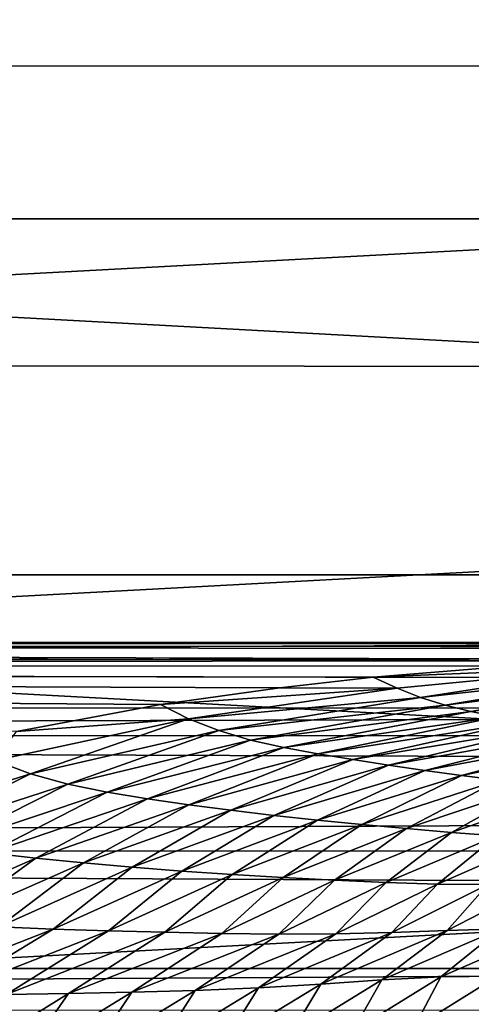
# Model space of a CAD drawing. Header units: metres. Extents: x -139 to 105, y -30 to 40.
# Tile 37 of 153: x -83 to -80, y 18 to 24. Entities that reach past the tile are written whole.
import ezdxf

# ---------------------------------------------------------------- set-up
doc = ezdxf.new("R2010")
doc.units = ezdxf.units.M
doc.layers.add('solid_150_SW0003', color=7, linetype='CONTINUOUS')

msp = doc.modelspace()

# ---------------------------------------------------------------- linework, layer by layer
at = {"layer": 'solid_150_SW0003'}
for points in [[(-61.634369, 25.171408, 23.637949), (-88.33934, 25.185352, 23.637949), (-90.989418, 23.591534, 23.637949)], [(-58.985909, 23.574783, 23.637949), (-61.634369, 25.171408, 23.637949), (-90.989418, 23.591534, 23.637949)], [(-94.225502, 22.637026, 3.637949), (-91.669731, 24.580061, 3.637949), (-55.774498, 22.637026, 3.637949)], [(-91.669731, 24.580061, 3.637949), (-58.330269, 24.580061, 3.637949), (-55.774498, 22.637026, 3.637949)], [(-58.985909, 23.574783, 23.637949), (-90.989418, 23.591534, 23.637949), (-93.443436, 21.72687, 23.637949)], [(-56.533897, 21.70763, 23.637949), (-58.985909, 23.574783, 23.637949), (-93.443436, 21.72687, 23.637949)], [(-96.563995, 20.422474, 3.637949), (-94.225502, 22.637026, 3.637949), (-53.436005, 20.422474, 3.637949)], [(-94.225502, 22.637026, 3.637949), (-55.774498, 22.637026, 3.637949), (-53.436005, 20.422474, 3.637949)], [(-56.533897, 21.70763, 23.637949), (-93.443436, 21.72687, 23.637949), (-95.688896, 19.601355, 23.637949)], [(-54.290783, 19.579901, 23.637949), (-56.533897, 21.70763, 23.637949), (-95.688896, 19.601355, 23.637949)], [(-98.643539, 17.972895, 3.637949), (-96.563995, 20.422474, 3.637949), (-51.356461, 17.972895, 3.637949)], [(-96.563995, 20.422474, 3.637949), (-53.436005, 20.422474, 3.637949), (-51.356461, 17.972895, 3.637949)], [(-75.000366, 19.999994, 76.063179), (-115.500031, 19.999994, 76.06324), (-115.500031, 19.854145, 78.473724)], [(-26.666658, 19.964184, 77.259071), (-75.000366, 19.999994, 76.063179), (-115.500031, 19.854145, 78.473724)], [(-76.326363, 19.992563, 75.517601), (-115.500031, 19.999994, 76.06324), (-75.000366, 19.999994, 76.063179)], [(-77.357628, 19.974155, 75.046448), (-115.500031, 19.999994, 76.06324), (-76.326363, 19.992563, 75.517601)], [(-77.832329, 19.960966, 74.813927), (-115.500031, 19.999994, 76.06324), (-77.357628, 19.974155, 75.046448)], [(-79.289841, 19.896257, 74.028374), (-115.500031, 19.999994, 76.06324), (-77.832329, 19.960966, 74.813927)], [(-79.458847, 19.885889, 73.929413), (-115.500031, 19.999994, 76.06324), (-79.289841, 19.896257, 74.028374)], [(-115.500031, 19.854218, 73.652405), (-115.500031, 19.999994, 76.06324), (-79.458847, 19.885889, 73.929413)], [(-26.666658, 19.856575, 78.453621), (-26.666658, 19.964184, 77.259071), (-115.500031, 19.854145, 78.473724)], [(-115.500031, 19.854218, 73.652405), (-79.458847, 19.885889, 73.929413), (-80.710243, 19.784513, 73.134834)], [(-26.666658, 19.677078, 79.642204), (-26.666658, 19.856575, 78.453621), (-115.500031, 19.854145, 78.473724)], [(-115.500031, 19.854218, 73.652405), (-80.710243, 19.784513, 73.134834), (-81.29084, 19.719393, 72.724312)], [(-115.500031, 19.854218, 73.652405), (-81.29084, 19.719393, 72.724312), (-82.033409, 19.614609, 72.155479)], [(-115.500031, 19.854218, 73.652405), (-82.033409, 19.614609, 72.155479), (-82.929672, 19.447584, 71.394661)], [(-26.666658, 19.677078, 79.642204), (-115.500031, 19.854145, 78.473724), (-115.500031, 19.418781, 80.849281)], [(-80.710243, 19.784513, 73.134834), (-79.458847, 19.885889, 73.929413), (-79.182983, 19.848986, 73.455841)], [(-80.562469, 19.716743, 72.606186), (-80.710243, 19.784513, 73.134834), (-79.182983, 19.848986, 73.455841)], [(-80.416573, 19.658792, 72.062508), (-80.562469, 19.716743, 72.606186), (-79.182983, 19.848986, 73.455841)], [(-80.416573, 19.658792, 72.062508), (-79.182983, 19.848986, 73.455841), (-79.075836, 19.808163, 72.872993)], [(-81.29084, 19.719393, 72.724312), (-80.710243, 19.784513, 73.134834), (-80.562469, 19.716743, 72.606186)], [(-80.263, 19.611292, 71.514908), (-80.416573, 19.658792, 72.062508), (-79.075836, 19.808163, 72.872993)], [(-80.263, 19.611292, 71.514908), (-79.075836, 19.808163, 72.872993), (-78.963264, 19.773701, 72.283806)], [(-80.10318, 19.572525, 70.963577), (-80.263, 19.611292, 71.514908), (-78.963264, 19.773701, 72.283806)], [(-80.10318, 19.572525, 70.963577), (-78.963264, 19.773701, 72.283806), (-78.846138, 19.744719, 71.68943)], [(-79.938263, 19.539413, 70.409592), (-80.10318, 19.572525, 70.963577), (-78.846138, 19.744719, 71.68943)], [(-26.666658, 19.425724, 80.821022), (-26.666658, 19.677078, 79.642204), (-115.500031, 19.418781, 80.849281)], [(-82.033409, 19.614609, 72.155479), (-81.29084, 19.719393, 72.724312), (-80.562469, 19.716743, 72.606186)], [(-81.859177, 19.525679, 71.648087), (-82.033409, 19.614609, 72.155479), (-80.562469, 19.716743, 72.606186)], [(-81.859177, 19.525679, 71.648087), (-80.562469, 19.716743, 72.606186), (-80.416573, 19.658792, 72.062508)], [(-54.290783, 19.579901, 23.637949), (-95.688896, 19.601355, 23.637949), (-97.685577, 17.250267, 23.637949)], [(-82.929672, 19.447584, 71.394661), (-82.033409, 19.614609, 72.155479), (-81.859177, 19.525679, 71.648087)], [(-81.671448, 19.452795, 71.137604), (-81.859177, 19.525679, 71.648087), (-80.416573, 19.658792, 72.062508)], [(-81.671448, 19.452795, 71.137604), (-80.416573, 19.658792, 72.062508), (-80.263, 19.611292, 71.514908)], [(-81.473579, 19.394199, 70.625084), (-81.671448, 19.452795, 71.137604), (-80.263, 19.611292, 71.514908)], [(-81.473579, 19.394199, 70.625084), (-80.263, 19.611292, 71.514908), (-80.10318, 19.572525, 70.963577)], [(-52.296257, 17.226213, 23.637949), (-54.290783, 19.579901, 23.637949), (-97.685577, 17.250267, 23.637949)], [(-81.267654, 19.347261, 70.10981), (-81.473579, 19.394199, 70.625084), (-80.10318, 19.572525, 70.963577)], [(-81.267654, 19.347261, 70.10981), (-80.10318, 19.572525, 70.963577), (-79.938263, 19.539413, 70.409592)], [(-81.055153, 19.307972, 69.592049), (-81.267654, 19.347261, 70.10981), (-79.938263, 19.539413, 70.409592)], [(-81.055153, 19.307972, 69.592049), (-79.938263, 19.539413, 70.409592), (-79.769379, 19.508677, 69.854179)], [(-81.859177, 19.525679, 71.648087), (-82.842308, 19.184839, 70.159195), (-83.064079, 19.2661, 70.615303)], [(-82.929672, 19.447584, 71.394661), (-81.859177, 19.525679, 71.648087), (-83.064079, 19.2661, 70.615303)], [(-81.671448, 19.452795, 71.137604), (-82.842308, 19.184839, 70.159195), (-81.859177, 19.525679, 71.648087)], [(-80.837479, 19.272171, 69.072189), (-81.055153, 19.307972, 69.592049), (-79.769379, 19.508677, 69.854179)], [(-80.837479, 19.272171, 69.072189), (-79.769379, 19.508677, 69.854179), (-79.597351, 19.478266, 69.298988)], [(-80.615623, 19.23757, 68.551292), (-80.837479, 19.272171, 69.072189), (-79.597351, 19.478266, 69.298988)], [(-80.615623, 19.23757, 68.551292), (-79.597351, 19.478266, 69.298988), (-79.422501, 19.448381, 68.746391)], [(-26.666658, 19.102806, 81.985817), (-26.666658, 19.425724, 80.821022), (-115.500031, 19.418781, 80.849281)], [(-26.666658, 19.102806, 81.985817), (-115.500031, 19.418781, 80.849281), (-115.500031, 18.700256, 83.155029)], [(-81.671448, 19.452795, 71.137604), (-82.608643, 19.120617, 69.702522), (-82.842308, 19.184839, 70.159195)], [(-81.473579, 19.394199, 70.625084), (-82.608643, 19.120617, 69.702522), (-81.671448, 19.452795, 71.137604)], [(-80.390015, 19.204441, 68.031326), (-80.615623, 19.23757, 68.551292), (-79.422501, 19.448381, 68.746391)], [(-80.390015, 19.204441, 68.031326), (-79.422501, 19.448381, 68.746391), (-79.245071, 19.419453, 68.198784)], [(-80.161041, 19.17321, 67.51413), (-80.390015, 19.204441, 68.031326), (-79.245071, 19.419453, 68.198784)], [(-80.161041, 19.17321, 67.51413), (-79.245071, 19.419453, 68.198784), (-79.065315, 19.391546, 67.656013)], [(-81.473579, 19.394199, 70.625084), (-82.365562, 19.069992, 69.243759), (-82.608643, 19.120617, 69.702522)], [(-81.267654, 19.347261, 70.10981), (-82.365562, 19.069992, 69.243759), (-81.473579, 19.394199, 70.625084)], [(-79.929092, 19.143799, 66.998611), (-80.161041, 19.17321, 67.51413), (-79.065315, 19.391546, 67.656013)], [(-81.267654, 19.347261, 70.10981), (-82.114693, 19.028625, 68.782356), (-82.365562, 19.069992, 69.243759)], [(-81.055153, 19.307972, 69.592049), (-82.114693, 19.028625, 68.782356), (-81.267654, 19.347261, 70.10981)], [(-81.055153, 19.307972, 69.592049), (-81.857498, 18.992073, 68.317894), (-82.114693, 19.028625, 68.782356)], [(-80.837479, 19.272171, 69.072189), (-81.857498, 18.992073, 68.317894), (-81.055153, 19.307972, 69.592049)], [(-83.921837, 18.842922, 69.130058), (-83.064079, 19.2661, 70.615303), (-82.842308, 19.184839, 70.159195)], [(-80.837479, 19.272171, 69.072189), (-81.5951, 18.957693, 67.850639), (-81.857498, 18.992073, 68.317894)], [(-80.615623, 19.23757, 68.551292), (-81.5951, 18.957693, 67.850639), (-80.837479, 19.272171, 69.072189)], [(-80.615623, 19.23757, 68.551292), (-81.328049, 18.925556, 67.381889), (-81.5951, 18.957693, 67.850639)], [(-80.390015, 19.204441, 68.031326), (-81.328049, 18.925556, 67.381889), (-80.615623, 19.23757, 68.551292)], [(-83.65789, 18.779264, 68.734253), (-83.921837, 18.842922, 69.130058), (-82.842308, 19.184839, 70.159195)], [(-83.65789, 18.779264, 68.734253), (-82.842308, 19.184839, 70.159195), (-82.608643, 19.120617, 69.702522)], [(-80.390015, 19.204441, 68.031326), (-81.056831, 18.895947, 66.91291), (-81.328049, 18.925556, 67.381889)], [(-80.161041, 19.17321, 67.51413), (-81.056831, 18.895947, 66.91291), (-80.390015, 19.204441, 68.031326)], [(-80.161041, 19.17321, 67.51413), (-80.781975, 18.868734, 66.442673), (-81.056831, 18.895947, 66.91291)], [(-79.929092, 19.143799, 66.998611), (-80.781975, 18.868734, 66.442673), (-80.161041, 19.17321, 67.51413)], [(-83.3834, 18.730688, 68.336456), (-83.65789, 18.779264, 68.734253), (-82.608643, 19.120617, 69.702522)], [(-83.3834, 18.730688, 68.336456), (-82.608643, 19.120617, 69.702522), (-82.365562, 19.069992, 69.243759)], [(-79.929092, 19.143799, 66.998611), (-80.504005, 18.843388, 65.967865), (-80.781975, 18.868734, 66.442673)], [(-79.694595, 19.115723, 66.48127), (-80.504005, 18.843388, 65.967865), (-79.929092, 19.143799, 66.998611)], [(-79.694595, 19.115723, 66.48127), (-80.223564, 18.819498, 65.485176), (-80.504005, 18.843388, 65.967865)], [(-79.458092, 19.088644, 65.958595), (-80.223564, 18.819498, 65.485176), (-79.694595, 19.115723, 66.48127)], [(-26.666658, 18.709743, 83.129967), (-26.666658, 19.102806, 81.985817), (-115.500031, 18.700256, 83.155029)], [(-83.09996, 18.692484, 67.935463), (-83.3834, 18.730688, 68.336456), (-82.365562, 19.069992, 69.243759)], [(-83.09996, 18.692484, 67.935463), (-82.365562, 19.069992, 69.243759), (-82.114693, 19.028625, 68.782356)], [(-79.458092, 19.088644, 65.958595), (-79.942528, 18.798204, 64.991844), (-80.223564, 18.819498, 65.485176)], [(-82.808998, 18.659964, 67.530258), (-83.09996, 18.692484, 67.935463), (-82.114693, 19.028625, 68.782356)], [(-82.808998, 18.659964, 67.530258), (-82.114693, 19.028625, 68.782356), (-81.857498, 18.992073, 68.317894)], [(-82.511665, 18.630171, 67.120392), (-82.808998, 18.659964, 67.530258), (-81.857498, 18.992073, 68.317894)], [(-82.511665, 18.630171, 67.120392), (-81.857498, 18.992073, 68.317894), (-81.5951, 18.957693, 67.850639)], [(-82.208618, 18.603098, 66.70649), (-82.511665, 18.630171, 67.120392), (-81.5951, 18.957693, 67.850639)], [(-82.208618, 18.603098, 66.70649), (-81.5951, 18.957693, 67.850639), (-81.328049, 18.925556, 67.381889)], [(-81.900467, 18.579018, 66.289215), (-82.208618, 18.603098, 66.70649), (-81.328049, 18.925556, 67.381889)], [(-81.900467, 18.579018, 66.289215), (-81.328049, 18.925556, 67.381889), (-81.056831, 18.895947, 66.91291)], [(-81.587845, 18.5578, 65.867508), (-81.900467, 18.579018, 66.289215), (-81.056831, 18.895947, 66.91291)], [(-81.587845, 18.5578, 65.867508), (-81.056831, 18.895947, 66.91291), (-80.781975, 18.868734, 66.442673)], [(-81.271385, 18.538849, 65.438293), (-81.587845, 18.5578, 65.867508), (-80.781975, 18.868734, 66.442673)], [(-81.271385, 18.538849, 65.438293), (-80.781975, 18.868734, 66.442673), (-80.504005, 18.843388, 65.967865)], [(-80.951797, 18.521645, 64.998436), (-81.271385, 18.538849, 65.438293), (-80.504005, 18.843388, 65.967865)], [(-80.951797, 18.521645, 64.998436), (-80.504005, 18.843388, 65.967865), (-80.223564, 18.819498, 65.485176)], [(-80.631081, 18.507271, 64.545273), (-80.951797, 18.521645, 64.998436), (-80.223564, 18.819498, 65.485176)], [(-80.631081, 18.507271, 64.545273), (-80.223564, 18.819498, 65.485176), (-79.942528, 18.798204, 64.991844)], [(-80.312218, 18.498077, 64.076561), (-80.631081, 18.507271, 64.545273), (-79.942528, 18.798204, 64.991844)], [(-80.312218, 18.498077, 64.076561), (-79.942528, 18.798204, 64.991844), (-79.663528, 18.781599, 64.485481)], [(-79.998177, 18.49593, 63.590275), (-80.312218, 18.498077, 64.076561), (-79.663528, 18.781599, 64.485481)], [(-26.666658, 18.248663, 84.247269), (-26.666658, 18.709743, 83.129967), (-115.500031, 18.700256, 83.155029)], [(-26.666658, 18.248663, 84.247269), (-115.500031, 18.700256, 83.155029), (-115.500031, 17.709042, 85.357368)], [(-83.697914, 18.270439, 66.717667), (-83.09996, 18.692484, 67.935463), (-82.808998, 18.659964, 67.530258)], [(-83.372124, 18.250301, 66.367393), (-83.697914, 18.270439, 66.717667), (-82.808998, 18.659964, 67.530258)], [(-83.372124, 18.250301, 66.367393), (-82.808998, 18.659964, 67.530258), (-82.511665, 18.630171, 67.120392)], [(-83.039368, 18.23295, 66.010574), (-83.372124, 18.250301, 66.367393), (-82.511665, 18.630171, 67.120392)], [(-83.039368, 18.23295, 66.010574), (-82.511665, 18.630171, 67.120392), (-82.208618, 18.603098, 66.70649)], [(-82.700348, 18.218685, 65.647217), (-83.039368, 18.23295, 66.010574), (-82.208618, 18.603098, 66.70649)], [(-82.700348, 18.218685, 65.647217), (-82.208618, 18.603098, 66.70649), (-81.900467, 18.579018, 66.289215)], [(-82.355774, 18.207432, 65.276123), (-82.700348, 18.218685, 65.647217), (-81.900467, 18.579018, 66.289215)], [(-82.355774, 18.207432, 65.276123), (-81.900467, 18.579018, 66.289215), (-81.587845, 18.5578, 65.867508)], [(-82.006386, 18.198587, 64.894417), (-82.355774, 18.207432, 65.276123), (-81.587845, 18.5578, 65.867508)], [(-82.006386, 18.198587, 64.894417), (-81.587845, 18.5578, 65.867508), (-81.271385, 18.538849, 65.438293)], [(-81.652977, 18.191578, 64.499123), (-82.006386, 18.198587, 64.894417), (-81.271385, 18.538849, 65.438293)], [(-81.652977, 18.191578, 64.499123), (-81.271385, 18.538849, 65.438293), (-80.951797, 18.521645, 64.998436)], [(-81.297585, 18.18733, 64.08773), (-81.652977, 18.191578, 64.499123), (-80.951797, 18.521645, 64.998436)], [(-81.297585, 18.18733, 64.08773), (-80.951797, 18.521645, 64.998436), (-80.631081, 18.507271, 64.545273)], [(-80.943535, 18.188286, 63.658192), (-81.297585, 18.18733, 64.08773), (-80.631081, 18.507271, 64.545273)], [(-80.943535, 18.188286, 63.658192), (-80.631081, 18.507271, 64.545273), (-80.312218, 18.498077, 64.076561)], [(-80.594154, 18.196587, 63.208561), (-80.943535, 18.188286, 63.658192), (-80.312218, 18.498077, 64.076561)], [(-80.594154, 18.196587, 63.208561), (-80.312218, 18.498077, 64.076561), (-79.998177, 18.49593, 63.590275)], [(-80.252182, 18.209446, 62.738213), (-79.998177, 18.49593, 63.590275), (-79.691322, 18.498011, 63.086235)], [(-79.91993, 18.220497, 62.247456), (-80.252182, 18.209446, 62.738213), (-79.691322, 18.498011, 63.086235)], [(-80.252182, 18.209446, 62.738213), (-80.594154, 18.196587, 63.208561), (-79.998177, 18.49593, 63.590275)], [(-26.666658, 17.721157, 85.334251), (-26.666658, 18.248663, 84.247269), (-115.500031, 17.709042, 85.357368)], [(-83.749527, 17.807447, 65.231354), (-83.039368, 18.23295, 66.010574), (-82.700348, 18.218685, 65.647217)], [(-83.374901, 17.80825, 64.912399), (-83.749527, 17.807447, 65.231354), (-82.700348, 18.218685, 65.647217)], [(-83.374901, 17.80825, 64.912399), (-82.700348, 18.218685, 65.647217), (-82.355774, 18.207432, 65.276123)], [(-82.993256, 17.811825, 64.581215), (-83.374901, 17.80825, 64.912399), (-82.355774, 18.207432, 65.276123)], [(-82.993256, 17.811825, 64.581215), (-82.355774, 18.207432, 65.276123), (-82.006386, 18.198587, 64.894417)], [(-82.605453, 17.817547, 64.234764), (-82.993256, 17.811825, 64.581215), (-82.006386, 18.198587, 64.894417)], [(-82.605453, 17.817547, 64.234764), (-82.006386, 18.198587, 64.894417), (-81.652977, 18.191578, 64.499123)], [(-82.212563, 17.824972, 63.870033), (-82.605453, 17.817547, 64.234764), (-81.652977, 18.191578, 64.499123)], [(-82.212563, 17.824972, 63.870033), (-81.652977, 18.191578, 64.499123), (-81.297585, 18.18733, 64.08773)], [(-81.42424, 17.852182, 63.076756), (-80.943535, 18.188286, 63.658192), (-80.594154, 18.196587, 63.208561)], [(-81.036652, 17.876064, 62.644508), (-81.42424, 17.852182, 63.076756), (-80.594154, 18.196587, 63.208561)], [(-81.036652, 17.876064, 62.644508), (-80.594154, 18.196587, 63.208561), (-80.252182, 18.209446, 62.738213)], [(-80.657761, 17.9018, 62.187374), (-81.036652, 17.876064, 62.644508), (-80.252182, 18.209446, 62.738213)], [(-80.657761, 17.9018, 62.187374), (-80.252182, 18.209446, 62.738213), (-79.91993, 18.220497, 62.247456)], [(-80.290298, 17.921486, 61.705193), (-80.657761, 17.9018, 62.187374), (-79.91993, 18.220497, 62.247456)], [(-80.290298, 17.921486, 61.705193), (-79.91993, 18.220497, 62.247456), (-79.599846, 18.222836, 61.736855)], [(-79.937508, 17.926044, 61.198666), (-80.290298, 17.921486, 61.705193), (-79.599846, 18.222836, 61.736855)], [(-81.817497, 17.835632, 63.48468), (-82.212563, 17.824972, 63.870033), (-81.297585, 18.18733, 64.08773)], [(-81.817497, 17.835632, 63.48468), (-81.297585, 18.18733, 64.08773), (-80.943535, 18.188286, 63.658192)], [(-81.42424, 17.852182, 63.076756), (-81.817497, 17.835632, 63.48468), (-80.943535, 18.188286, 63.658192)], [(-100.448036, 15.312876, 3.637949), (-98.643539, 17.972895, 3.637949), (-49.55196, 15.312876, 3.637949)], [(-98.643539, 17.972895, 3.637949), (-51.356461, 17.972895, 3.637949), (-49.55196, 15.312876, 3.637949)], [(-81.233963, 17.548067, 61.849335), (-81.036652, 17.876064, 62.644508), (-80.657761, 17.9018, 62.187374)], [(-80.839783, 17.581392, 61.401752), (-81.233963, 17.548067, 61.849335), (-80.657761, 17.9018, 62.187374)], [(-80.839783, 17.581392, 61.401752), (-80.657761, 17.9018, 62.187374), (-80.290298, 17.921486, 61.705193)], [(-80.459793, 17.599297, 60.925823), (-80.839783, 17.581392, 61.401752), (-80.290298, 17.921486, 61.705193)], [(-80.459793, 17.599297, 60.925823), (-80.290298, 17.921486, 61.705193), (-79.937508, 17.926044, 61.198666)], [(-80.099098, 17.589424, 60.424892), (-80.459793, 17.599297, 60.925823), (-79.937508, 17.926044, 61.198666)], [(-82.887825, 17.410692, 63.365349), (-82.605453, 17.817547, 64.234764), (-82.212563, 17.824972, 63.870033)], [(-82.469765, 17.437946, 63.025307), (-82.887825, 17.410692, 63.365349), (-82.212563, 17.824972, 63.870033)], [(-82.469765, 17.437946, 63.025307), (-82.212563, 17.824972, 63.870033), (-81.817497, 17.835632, 63.48468)], [(-82.052109, 17.469866, 62.660282), (-82.469765, 17.437946, 63.025307), (-81.817497, 17.835632, 63.48468)], [(-82.052109, 17.469866, 62.660282), (-81.817497, 17.835632, 63.48468), (-81.42424, 17.852182, 63.076756)], [(-81.639053, 17.508163, 62.268623), (-82.052109, 17.469866, 62.660282), (-81.42424, 17.852182, 63.076756)], [(-81.639053, 17.508163, 62.268623), (-81.42424, 17.852182, 63.076756), (-81.036652, 17.876064, 62.644508)], [(-81.233963, 17.548067, 61.849335), (-81.639053, 17.508163, 62.268623), (-81.036652, 17.876064, 62.644508)], [(-83.30204, 17.385693, 63.682137), (-82.993256, 17.811825, 64.581215), (-82.605453, 17.817547, 64.234764)], [(-82.887825, 17.410692, 63.365349), (-83.30204, 17.385693, 63.682137), (-82.605453, 17.817547, 64.234764)]]:
    msp.add_3dface(points, dxfattribs=at)

doc.saveas('drawing.dxf')
